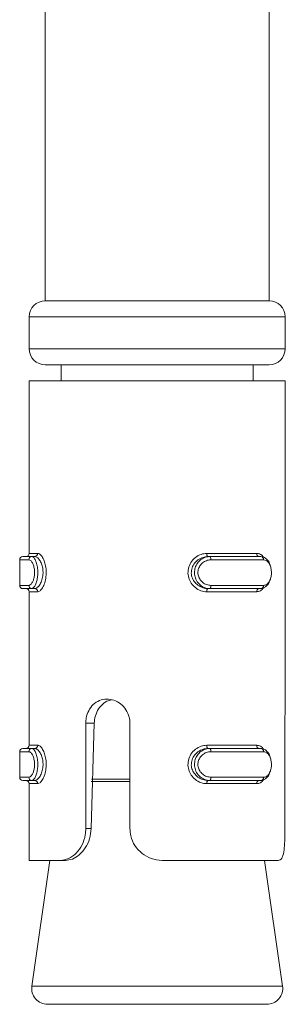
# Model space of a CAD drawing. Header units: millimetres. Extents: x -336 to 487, y -1247 to -28.
# Tile 21 of 49: x -230 to -222, y -531 to -500. Entities that reach past the tile are written whole.
import ezdxf

# ---------------------------------------------------------------- set-up
doc = ezdxf.new("R2010")
doc.units = ezdxf.units.MM

msp = doc.modelspace()

# ---------------------------------------------------------------- linework, layer by layer
at = {"color": 7, "linetype": 'Continuous', "lineweight": 15}
for p, q in [((-229.182, -493.811), (-229.182, -508.811)), ((-222.182, -508.811), (-222.182, -493.811)), ((-222.182, -508.811), (-229.182, -508.811)), ((-229.682, -509.311), (-229.682, -510.311)), ((-221.682, -510.311), (-221.682, -509.311)), ((-222.182, -510.811), (-229.182, -510.811)), ((-228.682, -510.811), (-228.682, -511.311)), ((-222.682, -511.311), (-222.682, -510.811)), ((-229.682, -511.311), (-229.682, -516.711)), ((-221.682, -511.311), (-229.682, -511.311)), ((-221.682, -521.439), (-221.682, -511.311)), ((-229.98, -516.911), (-229.98, -517.711)), ((-229.98, -516.911), (-229.98, -517.711)), ((-229.88, -516.811), (-229.603, -516.811)), ((-229.51, -516.811), (-229.603, -516.811)), ((-224.096, -516.811), (-224.04, -516.811)), ((-224.04, -516.811), (-222.44, -516.811)), ((-229.603, -517.811), (-229.88, -517.811)), ((-229.51, -517.811), (-229.603, -517.811)), ((-224.096, -517.811), (-224.04, -517.811)), ((-222.44, -517.811), (-224.04, -517.811)), ((-229.682, -517.911), (-229.682, -522.711)), ((-227.915, -525.311), (-227.915, -522.017)), ((-227.649, -522.017), (-227.743, -525.311)), ((-226.536, -522.017), (-226.536, -525.311)), ((-221.691, -525.311), (-221.691, -522.017)), ((-229.98, -522.911), (-229.98, -523.711)), ((-229.98, -522.911), (-229.98, -523.711)), ((-229.88, -522.811), (-229.603, -522.811)), ((-229.51, -522.811), (-229.603, -522.811)), ((-224.096, -522.811), (-224.04, -522.811)), ((-224.04, -522.811), (-222.44, -522.811)), ((-229.603, -523.811), (-229.88, -523.811)), ((-229.682, -523.911), (-229.682, -526.311)), ((-229.51, -523.811), (-229.603, -523.811)), ((-224.096, -523.811), (-224.04, -523.811)), ((-222.44, -523.811), (-224.04, -523.811)), ((-228.704, -526.311), (-229.682, -526.311)), ((-229.039, -526.311), (-229.601, -530.24)), ((-228.704, -526.311), (-228.546, -526.311)), ((-221.902, -526.311), (-225.486, -526.311)), ((-221.764, -530.24), (-222.325, -526.311)), ((-222.259, -530.811), (-229.106, -530.811))]:
    msp.add_line(p, q, dxfattribs=at)
at = {"color": 7, "linetype": 'Continuous', "lineweight": 0}
for p, q in [((-221.682, -509.311), (-229.682, -509.311)), ((-229.682, -510.311), (-221.682, -510.311)), ((-229.696, -516.911), (-229.98, -516.911)), ((-229.682, -516.711), (-229.417, -516.711)), ((-224.135, -516.711), (-222.574, -516.711)), ((-222.362, -516.911), (-224.003, -516.911)), ((-229.98, -517.711), (-229.696, -517.711)), ((-224.003, -517.711), (-222.362, -517.711)), ((-229.417, -517.911), (-229.682, -517.911)), ((-222.574, -517.911), (-224.135, -517.911)), ((-227.915, -522.017), (-227.649, -522.017)), ((-229.682, -522.711), (-229.417, -522.711)), ((-224.135, -522.711), (-222.574, -522.711)), ((-229.696, -522.911), (-229.98, -522.911)), ((-222.362, -522.911), (-224.003, -522.911)), ((-229.98, -523.711), (-229.696, -523.711)), ((-224.003, -523.711), (-222.362, -523.711)), ((-229.417, -523.911), (-229.682, -523.911)), ((-226.536, -523.846), (-227.743, -523.846)), ((-227.735, -523.775), (-226.536, -523.775)), ((-222.574, -523.911), (-224.135, -523.911)), ((-227.915, -525.311), (-227.743, -525.311)), ((-229.601, -530.24), (-223.331, -530.24)), ((-223.331, -530.24), (-221.764, -530.24))]:
    msp.add_line(p, q, dxfattribs=at)
at = {"color": 7, "linetype": 'Continuous', "lineweight": 0, "flags": 128}
for points in [[(-224.096, -516.811), (-224.104, -516.809), (-224.111, -516.803), (-224.118, -516.794), (-224.124, -516.781), (-224.129, -516.766), (-224.132, -516.749), (-224.134, -516.73), (-224.135, -516.711)], [(-224.003, -516.911), (-224.004, -516.891), (-224.006, -516.873), (-224.009, -516.855), (-224.014, -516.84), (-224.019, -516.828), (-224.026, -516.818), (-224.033, -516.813), (-224.04, -516.811)], [(-224.135, -517.911), (-224.134, -517.891), (-224.132, -517.873), (-224.129, -517.855), (-224.124, -517.84), (-224.118, -517.828), (-224.111, -517.818), (-224.104, -517.813), (-224.096, -517.811)], [(-224.04, -517.811), (-224.033, -517.809), (-224.026, -517.803), (-224.019, -517.794), (-224.014, -517.781), (-224.009, -517.766), (-224.006, -517.749), (-224.004, -517.73), (-224.003, -517.711)], [(-224.096, -522.811), (-224.104, -522.809), (-224.111, -522.803), (-224.118, -522.794), (-224.124, -522.781), (-224.129, -522.766), (-224.132, -522.749), (-224.134, -522.73), (-224.135, -522.711)], [(-224.003, -522.911), (-224.004, -522.891), (-224.006, -522.873), (-224.009, -522.855), (-224.014, -522.84), (-224.019, -522.828), (-224.026, -522.818), (-224.033, -522.813), (-224.04, -522.811)], [(-224.04, -523.811), (-224.033, -523.809), (-224.026, -523.803), (-224.019, -523.794), (-224.014, -523.781), (-224.009, -523.766), (-224.006, -523.749), (-224.004, -523.73), (-224.003, -523.711)], [(-224.135, -523.911), (-224.134, -523.891), (-224.132, -523.873), (-224.129, -523.855), (-224.124, -523.84), (-224.118, -523.828), (-224.111, -523.818), (-224.104, -523.813), (-224.096, -523.811)]]:
    msp.add_lwpolyline(points, dxfattribs=at)
at = {"color": 7, "linetype": 'Continuous', "lineweight": 15, "flags": 128}
for points in [[(-222.145, -517.506), (-222.151, -517.535), (-222.209, -517.663), (-222.294, -517.759), (-222.402, -517.807), (-222.44, -517.811), (-222.44, -517.811), (-222.44, -517.811)], [(-222.145, -523.506), (-222.151, -523.535), (-222.209, -523.663), (-222.294, -523.759), (-222.402, -523.807), (-222.44, -523.811), (-222.44, -523.811), (-222.44, -523.811)]]:
    msp.add_lwpolyline(points, dxfattribs=at)
at = {"color": 7, "linetype": 'Continuous', "lineweight": 15}
for centre, radius, start, end in [((-229.182, -509.311), 0.5, 90, 180), ((-222.182, -509.311), 0.5, 0, 90), ((-229.182, -510.311), 0.5, 180, 270), ((-222.182, -510.311), 0.5, 270, 0), ((-229.88, -516.911), 0.1, 90, 180), ((-229.88, -516.911), 0.1, 90, 180), ((-229.782, -516.711), 0.1, 270, 0), ((-229.88, -517.711), 0.1, 180, 270), ((-229.88, -517.711), 0.1, 180, 270), ((-229.782, -517.911), 0.1, 0, 90), ((-229.782, -522.711), 0.1, 270, 0), ((-229.88, -522.911), 0.1, 90, 180), ((-229.88, -522.911), 0.1, 90, 180), ((-229.88, -523.711), 0.1, 180, 270), ((-229.88, -523.711), 0.1, 180, 270), ((-229.782, -523.911), 0.1, 0, 90), ((-229.106, -530.311), 0.5, 171.8699, 270), ((-222.259, -530.311), 0.5, 270, 8.1301)]:
    msp.add_arc(centre, radius, start, end, dxfattribs=at)
at = {"color": 7, "linetype": 'Continuous', "lineweight": 0}
for centre, radius, start, end in [((-229.599, -516.907), 0.0966, 92.1869, 182.0315), ((-229.514, -516.714), 0.0969, 272.0323, 1.8974), ((-222.484, -516.721), 0.091, 173.7495, 261.945), ((-222.453, -516.901), 0.0912, 353.9649, 82.3038), ((-229.599, -517.714), 0.0966, 177.9685, 267.8131), ((-229.514, -517.908), 0.0969, 358.1026, 87.9677), ((-222.484, -517.901), 0.091, 98.055, 186.2505), ((-222.453, -517.72), 0.0912, 277.6962, 6.0351), ((-229.514, -522.714), 0.0969, 272.0323, 1.8974), ((-222.484, -522.721), 0.091, 173.7495, 261.945), ((-229.599, -522.907), 0.0966, 92.1869, 182.0315), ((-222.453, -522.901), 0.0912, 353.9649, 82.3038), ((-229.599, -523.714), 0.0966, 177.9685, 267.8131), ((-222.453, -523.72), 0.0912, 277.6962, 6.0351), ((-229.514, -523.908), 0.0969, 358.1026, 87.9677), ((-222.484, -523.901), 0.091, 98.055, 186.2505)]:
    msp.add_arc(centre, radius, start, end, dxfattribs=at)
for points, knots in [([(-229.696, -517.711), (-229.69, -517.71), (-229.665, -517.708), (-229.622, -517.677), (-229.572, -517.6), (-229.534, -517.495), (-229.514, -517.372), (-229.514, -517.237), (-229.539, -517.106), (-229.583, -516.998), (-229.639, -516.925), (-229.677, -516.916), (-229.696, -516.911)], [0, 0, 0, 0, 0.037283, 0.149825, 0.256283, 0.356425, 0.453447, 0.553209, 0.659995, 0.772418, 0.885916, 1, 1, 1, 1]), ([(-229.603, -516.811), (-229.603, -516.811), (-229.584, -516.811), (-229.543, -516.831), (-229.485, -516.92), (-229.439, -517.056), (-229.414, -517.22), (-229.413, -517.386), (-229.434, -517.54), (-229.473, -517.671), (-229.525, -517.769), (-229.571, -517.806), (-229.597, -517.811), (-229.603, -517.811), (-229.603, -517.811)], [0, 0, 0, 0, 0.000038, 0.112216, 0.224487, 0.337099, 0.445586, 0.547542, 0.646168, 0.746789, 0.852426, 0.963251, 0.999962, 1, 1, 1, 1]), ([(-229.51, -517.811), (-229.51, -517.811), (-229.488, -517.811), (-229.439, -517.793), (-229.361, -517.714), (-229.293, -517.584), (-229.252, -517.421), (-229.247, -517.253), (-229.275, -517.098), (-229.327, -516.965), (-229.398, -516.863), (-229.462, -516.817), (-229.499, -516.811), (-229.51, -516.811), (-229.51, -516.811)], [0, 0, 0, 0, 0.000037, 0.101131, 0.213606, 0.327132, 0.435873, 0.536191, 0.632077, 0.730792, 0.836856, 0.949309, 0.999963, 1, 1, 1, 1]), ([(-229.417, -516.711), (-229.405, -516.712), (-229.368, -516.717), (-229.302, -516.774), (-229.229, -516.897), (-229.176, -517.056), (-229.148, -517.242), (-229.153, -517.442), (-229.194, -517.637), (-229.264, -517.793), (-229.343, -517.893), (-229.393, -517.905), (-229.417, -517.911)], [0, 0, 0, 0, 0.0499665, 0.1607203, 0.2659698, 0.3652588, 0.4629719, 0.5656697, 0.6760217, 0.789422, 0.9004673, 1, 1, 1, 1]), ([(-224.135, -517.911), (-224.164, -517.909), (-224.259, -517.904), (-224.412, -517.847), (-224.567, -517.725), (-224.674, -517.565), (-224.728, -517.38), (-224.718, -517.179), (-224.638, -516.985), (-224.495, -516.829), (-224.318, -516.729), (-224.194, -516.717), (-224.135, -516.711)], [0, 0, 0, 0, 0.0499665, 0.1607203, 0.2659698, 0.3652588, 0.4629719, 0.5656697, 0.6760217, 0.789422, 0.9004673, 1, 1, 1, 1]), ([(-224.04, -517.811), (-224.04, -517.811), (-224.094, -517.811), (-224.204, -517.79), (-224.351, -517.701), (-224.461, -517.565), (-224.519, -517.402), (-224.521, -517.235), (-224.472, -517.081), (-224.38, -516.95), (-224.25, -516.853), (-224.129, -516.815), (-224.058, -516.811), (-224.04, -516.811), (-224.04, -516.811)], [0, 0, 0, 0, 0.000038, 0.112216, 0.224487, 0.337099, 0.445586, 0.547542, 0.646168, 0.746789, 0.852426, 0.963251, 0.999962, 1, 1, 1, 1]), ([(-224.003, -516.911), (-224.018, -516.911), (-224.078, -516.914), (-224.18, -516.944), (-224.292, -517.022), (-224.371, -517.126), (-224.413, -517.25), (-224.412, -517.384), (-224.361, -517.516), (-224.266, -517.623), (-224.141, -517.696), (-224.049, -517.706), (-224.003, -517.711)], [0, 0, 0, 0, 0.037283, 0.149825, 0.256283, 0.356425, 0.453447, 0.553209, 0.659995, 0.772418, 0.885916, 1, 1, 1, 1]), ([(-222.574, -516.711), (-222.554, -516.712), (-222.491, -516.718), (-222.415, -516.754), (-222.375, -516.815), (-222.364, -516.831)], [0, 0, 0, 0, 0.2492142, 0.8016126, 1, 1, 1, 1]), ([(-222.362, -517.711), (-222.352, -517.71), (-222.312, -517.708), (-222.247, -517.677), (-222.181, -517.6), (-222.135, -517.495), (-222.112, -517.372), (-222.113, -517.237), (-222.141, -517.106), (-222.195, -516.998), (-222.271, -516.925), (-222.331, -516.916), (-222.362, -516.911)], [0, 0, 0, 0, 0.037283, 0.149825, 0.256283, 0.356425, 0.453447, 0.553209, 0.659995, 0.772418, 0.885916, 1, 1, 1, 1]), ([(-222.352, -517.785), (-222.386, -517.823), (-222.451, -517.895), (-222.535, -517.906), (-222.574, -517.911)], [0, 0, 0, 0, 0.527138, 1, 1, 1, 1]), ([(-229.417, -522.711), (-229.405, -522.712), (-229.368, -522.717), (-229.302, -522.774), (-229.229, -522.897), (-229.176, -523.056), (-229.148, -523.242), (-229.153, -523.442), (-229.194, -523.637), (-229.264, -523.793), (-229.343, -523.893), (-229.393, -523.905), (-229.417, -523.911)], [0, 0, 0, 0, 0.049967, 0.16072, 0.26597, 0.365259, 0.462972, 0.56567, 0.676022, 0.789422, 0.900467, 1, 1, 1, 1]), ([(-224.135, -523.911), (-224.164, -523.909), (-224.259, -523.904), (-224.412, -523.847), (-224.567, -523.725), (-224.674, -523.565), (-224.728, -523.38), (-224.718, -523.179), (-224.638, -522.985), (-224.495, -522.829), (-224.318, -522.729), (-224.194, -522.717), (-224.135, -522.711)], [0, 0, 0, 0, 0.049967, 0.16072, 0.26597, 0.365259, 0.462972, 0.56567, 0.676022, 0.789422, 0.900467, 1, 1, 1, 1]), ([(-222.574, -522.711), (-222.554, -522.712), (-222.491, -522.718), (-222.415, -522.754), (-222.375, -522.815), (-222.364, -522.831)], [0, 0, 0, 0, 0.249214, 0.801613, 1, 1, 1, 1]), ([(-229.696, -523.711), (-229.69, -523.71), (-229.665, -523.708), (-229.622, -523.677), (-229.572, -523.6), (-229.534, -523.495), (-229.514, -523.372), (-229.514, -523.237), (-229.539, -523.106), (-229.583, -522.998), (-229.639, -522.925), (-229.677, -522.916), (-229.696, -522.911)], [0, 0, 0, 0, 0.0372829, 0.1498251, 0.2562826, 0.3564246, 0.453447, 0.553209, 0.659995, 0.7724176, 0.8859158, 1, 1, 1, 1]), ([(-229.603, -522.811), (-229.603, -522.811), (-229.584, -522.811), (-229.543, -522.831), (-229.485, -522.92), (-229.439, -523.056), (-229.414, -523.22), (-229.413, -523.386), (-229.434, -523.54), (-229.473, -523.671), (-229.525, -523.769), (-229.571, -523.806), (-229.597, -523.811), (-229.603, -523.811), (-229.603, -523.811)], [0, 0, 0, 0, 0.000038, 0.112216, 0.224487, 0.337099, 0.445586, 0.547542, 0.646168, 0.746789, 0.852426, 0.963251, 0.999962, 1, 1, 1, 1]), ([(-229.51, -523.811), (-229.51, -523.811), (-229.488, -523.811), (-229.439, -523.793), (-229.361, -523.714), (-229.293, -523.584), (-229.252, -523.421), (-229.247, -523.253), (-229.275, -523.098), (-229.327, -522.965), (-229.398, -522.863), (-229.462, -522.817), (-229.499, -522.811), (-229.51, -522.811), (-229.51, -522.811)], [0, 0, 0, 0, 0.000037, 0.101131, 0.213606, 0.327132, 0.435873, 0.536191, 0.632077, 0.730792, 0.836856, 0.949309, 0.999963, 1, 1, 1, 1]), ([(-224.04, -523.811), (-224.04, -523.811), (-224.094, -523.811), (-224.204, -523.79), (-224.351, -523.701), (-224.461, -523.565), (-224.519, -523.402), (-224.521, -523.235), (-224.472, -523.081), (-224.38, -522.95), (-224.25, -522.853), (-224.129, -522.815), (-224.058, -522.811), (-224.04, -522.811), (-224.04, -522.811)], [0, 0, 0, 0, 0.000038, 0.112216, 0.224487, 0.337099, 0.445586, 0.547542, 0.646168, 0.746789, 0.852426, 0.963251, 0.999962, 1, 1, 1, 1]), ([(-224.003, -522.911), (-224.018, -522.911), (-224.078, -522.914), (-224.18, -522.944), (-224.292, -523.022), (-224.371, -523.126), (-224.413, -523.25), (-224.412, -523.384), (-224.361, -523.516), (-224.266, -523.623), (-224.141, -523.696), (-224.049, -523.706), (-224.003, -523.711)], [0, 0, 0, 0, 0.037283, 0.149825, 0.256283, 0.356425, 0.453447, 0.553209, 0.659995, 0.772418, 0.885916, 1, 1, 1, 1]), ([(-222.362, -523.711), (-222.352, -523.71), (-222.312, -523.708), (-222.247, -523.677), (-222.181, -523.6), (-222.135, -523.495), (-222.112, -523.372), (-222.113, -523.237), (-222.141, -523.106), (-222.195, -522.998), (-222.271, -522.925), (-222.331, -522.916), (-222.362, -522.911)], [0, 0, 0, 0, 0.037283, 0.149825, 0.256283, 0.356425, 0.453447, 0.553209, 0.659995, 0.772418, 0.885916, 1, 1, 1, 1]), ([(-222.352, -523.785), (-222.386, -523.823), (-222.451, -523.895), (-222.535, -523.906), (-222.574, -523.911)], [0, 0, 0, 0, 0.527138, 1, 1, 1, 1])]:
    msp.add_open_spline(points, degree=3, knots=knots, dxfattribs=at)
at = {"color": 7, "linetype": 'Continuous', "lineweight": 15}
for points, knots in [([(-224.096, -516.811), (-224.096, -516.811), (-224.148, -516.811), (-224.258, -516.828), (-224.414, -516.908), (-224.542, -517.038), (-224.614, -517.2), (-224.623, -517.369), (-224.574, -517.524), (-224.478, -517.657), (-224.341, -517.759), (-224.205, -517.804), (-224.122, -517.811), (-224.096, -517.811), (-224.096, -517.811)], [0, 0, 0, 0, 0.000037, 0.101131, 0.213606, 0.327132, 0.435873, 0.536191, 0.632077, 0.730792, 0.836856, 0.949309, 0.999963, 1, 1, 1, 1]), ([(-222.44, -516.811), (-222.44, -516.811), (-222.401, -516.811), (-222.323, -516.831), (-222.227, -516.921), (-222.167, -517.019), (-222.153, -517.088), (-222.15, -517.101)], [0, 0, 0, 0, 0.000104, 0.309827, 0.619809, 0.930731, 1, 1, 1, 1]), ([(-227.915, -522.017), (-227.912, -521.964), (-227.905, -521.828), (-227.833, -521.621), (-227.691, -521.428), (-227.496, -521.3), (-227.267, -521.253), (-227.033, -521.291), (-226.819, -521.408), (-226.649, -521.593), (-226.551, -521.808), (-226.54, -521.955), (-226.536, -522.017)], [0, 0, 0, 0, 0.067543, 0.17285, 0.279382, 0.387325, 0.494685, 0.600406, 0.705956, 0.813029, 0.921038, 1, 1, 1, 1]), ([(-227.11, -521.292), (-227.16, -521.303), (-227.284, -521.332), (-227.448, -521.468), (-227.582, -521.671), (-227.639, -521.867), (-227.647, -521.984), (-227.649, -522.017)], [0, 0, 0, 0, 0.163022, 0.408562, 0.65664, 0.903058, 1, 1, 1, 1]), ([(-221.691, -522.017), (-221.691, -521.963), (-221.691, -521.827), (-221.686, -521.626), (-221.68, -521.481), (-221.682, -521.44), (-221.682, -521.439)], [0, 0, 0, 0, 0.241311, 0.617536, 0.99814, 1, 1, 1, 1]), ([(-224.096, -522.811), (-224.096, -522.811), (-224.148, -522.811), (-224.258, -522.828), (-224.414, -522.908), (-224.542, -523.038), (-224.614, -523.2), (-224.623, -523.369), (-224.574, -523.524), (-224.478, -523.657), (-224.341, -523.759), (-224.205, -523.804), (-224.122, -523.811), (-224.096, -523.811), (-224.096, -523.811)], [0, 0, 0, 0, 0.000037, 0.101131, 0.213606, 0.327132, 0.435873, 0.536191, 0.632077, 0.730792, 0.836856, 0.949309, 0.999963, 1, 1, 1, 1]), ([(-222.44, -522.811), (-222.44, -522.811), (-222.401, -522.811), (-222.323, -522.831), (-222.227, -522.921), (-222.167, -523.019), (-222.153, -523.088), (-222.15, -523.101)], [0, 0, 0, 0, 0.000104, 0.309827, 0.619809, 0.930731, 1, 1, 1, 1]), ([(-228.704, -526.311), (-228.621, -526.3), (-228.455, -526.279), (-228.209, -526.1), (-228.023, -525.837), (-227.928, -525.559), (-227.919, -525.38), (-227.915, -525.311)], [0, 0, 0, 0, 0.227113, 0.454906, 0.667252, 0.872125, 1, 1, 1, 1]), ([(-227.743, -525.311), (-227.755, -525.42), (-227.779, -525.637), (-227.921, -525.929), (-228.115, -526.15), (-228.338, -526.287), (-228.477, -526.303), (-228.546, -526.311)], [0, 0, 0, 0, 0.2013149, 0.4028651, 0.6017086, 0.7992828, 1, 1, 1, 1]), ([(-226.536, -525.311), (-226.53, -525.39), (-226.517, -525.58), (-226.393, -525.859), (-226.168, -526.105), (-225.87, -526.265), (-225.63, -526.309), (-225.501, -526.311), (-225.486, -526.311)], [0, 0, 0, 0, 0.147077, 0.351355, 0.555297, 0.760036, 0.971376, 1, 1, 1, 1]), ([(-221.902, -526.311), (-221.88, -526.307), (-221.817, -526.297), (-221.748, -526.18), (-221.708, -525.936), (-221.693, -525.636), (-221.692, -525.418), (-221.691, -525.311)], [0, 0, 0, 0, 0.128831, 0.376935, 0.595707, 0.80206, 1, 1, 1, 1])]:
    msp.add_open_spline(points, degree=3, knots=knots, dxfattribs=at)

doc.saveas('drawing.dxf')
